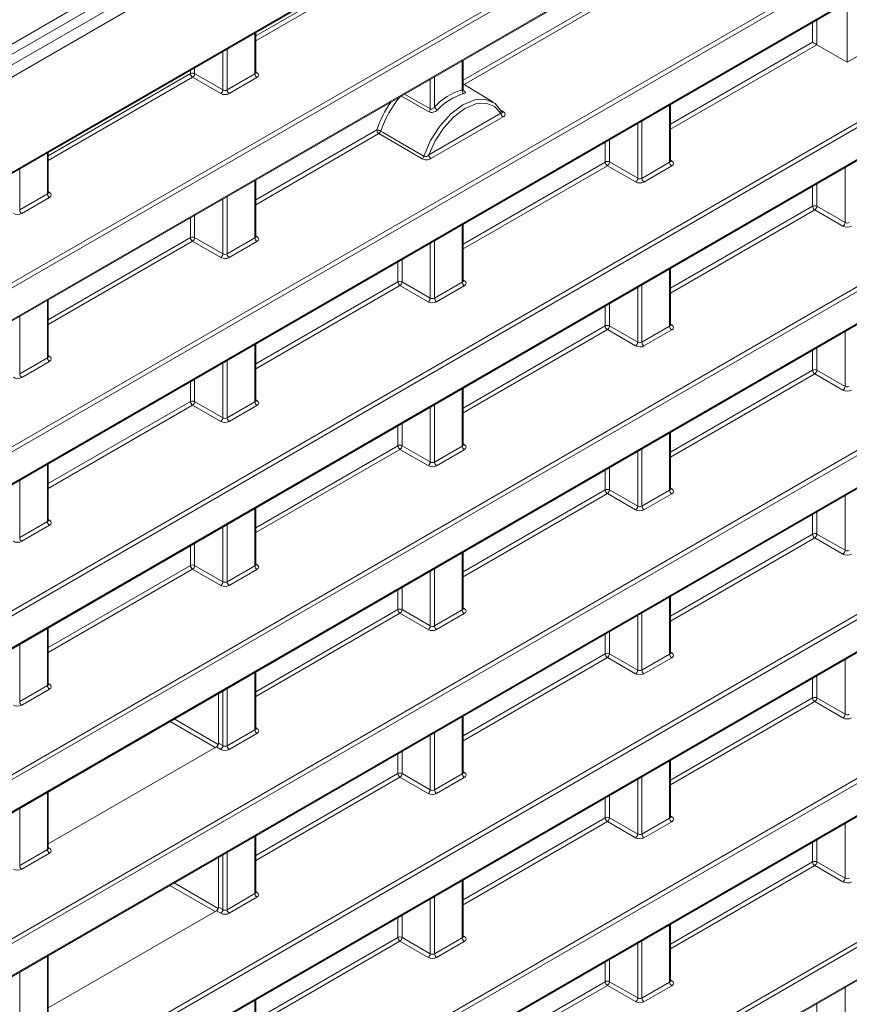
# Model space of a CAD drawing. Header units: millimetres. Extents: x 0 to 1118, y 0 to 864.
# Tile 240 of 256: x 696 to 709, y 145 to 161. Entities that reach past the tile are written whole.
import ezdxf

# ---------------------------------------------------------------- set-up
doc = ezdxf.new("R2010")
doc.units = ezdxf.units.MM

msp = doc.modelspace()

# ---------------------------------------------------------------- linework, layer by layer
at = {"color": 9, "linetype": 'Continuous', "lineweight": 0}
for p, q in [((711.768, 170.0879), (616.7152, 115.2151)), ((615.9917, 114.4503), (712.141, 169.9561)), ((712.2279, 169.804), (616.0786, 114.2981)), ((617.88, 113.7532), (710.4264, 167.1791)), ((619.0786, 112.609), (709.1584, 164.6109)), ((709.1931, 164.55), (619.1133, 112.5481)), ((643.4241, 126.0502), (709.1931, 164.0179)), ((699.621, 160.8696), (701.9836, 162.2335)), ((702.0184, 162.1726), (699.621, 160.7887)), ((709.4712, 161.9865), (627.3047, 114.5528)), ((627.3407, 114.6545), (709.4365, 162.0474)), ((614.7533, 104.6639), (713.4837, 161.6597)), ((713.5185, 161.5989), (614.788, 104.603)), ((703.0682, 160.1355), (705.4308, 161.4994)), ((627.3047, 114.0206), (709.4712, 161.4544)), ((705.4655, 161.4385), (703.0841, 160.0637)), ((614.788, 104.0708), (713.5185, 161.0667)), ((708.8779, 160.7653), (708.8779, 161.0949)), ((708.948, 161.1354), (708.948, 160.7249)), ((699.6064, 160.2381), (699.6064, 160.916)), ((706.5153, 159.4014), (708.8779, 160.7653)), ((708.948, 160.7249), (706.5153, 159.3205)), ((699.0755, 159.9732), (699.0755, 160.6095)), ((699.1456, 160.6499), (699.1456, 159.9721)), ((698.6066, 160.3388), (698.6066, 160.2438)), ((703.0535, 159.9761), (703.0535, 160.4567)), ((696.1739, 158.8796), (698.5365, 160.2435)), ((698.5712, 160.1826), (696.1739, 158.7987)), ((698.5365, 160.2435), (698.5365, 160.2983)), ((699.0401, 159.9119), (698.5712, 160.1826)), ((698.6066, 160.2438), (699.0755, 159.9732)), ((699.1456, 159.9721), (699.6064, 160.2381)), ((699.6411, 160.1773), (699.1803, 159.9112)), ((699.621, 160.2728), (699.6424, 160.2596)), ((702.5927, 160.1906), (702.5927, 159.6901)), ((702.5226, 159.6565), (702.5226, 160.1502)), ((702.0923, 159.9017), (702.5226, 159.6565)), ((703.0697, 159.9695), (703.0765, 159.9653)), ((706.5007, 158.77), (706.5007, 159.7226)), ((702.4978, 158.8925), (703.6965, 159.5845)), ((703.7312, 159.5236), (702.5325, 158.8316)), ((703.6842, 159.6438), (703.7396, 159.61)), ((705.9698, 158.505), (705.9698, 159.4161)), ((706.0399, 159.4565), (706.0399, 158.504)), ((699.621, 158.1455), (701.6342, 159.3077)), ((701.6689, 159.2468), (699.621, 158.0646)), ((702.3852, 158.8282), (701.6689, 159.2468)), ((705.4308, 158.7753), (705.4308, 159.1049)), ((705.5009, 159.1454), (705.5009, 158.7757)), ((614.7533, 101.9398), (713.4837, 158.9357)), ((713.5185, 158.8748), (614.788, 101.8789)), ((696.1593, 158.2481), (696.1593, 158.926)), ((703.0682, 157.4114), (705.4308, 158.7753)), ((705.4655, 158.7145), (703.0682, 157.3305)), ((705.9344, 158.4438), (705.4655, 158.7145)), ((705.5009, 158.7757), (705.9698, 158.505)), ((706.0399, 158.504), (706.5007, 158.77)), ((706.5354, 158.7091), (706.0746, 158.4431)), ((706.5153, 158.8046), (706.5367, 158.7914)), ((695.6984, 158.6599), (695.6984, 157.9821)), ((709.4169, 157.7709), (709.4169, 158.682)), ((699.6064, 157.5141), (699.6064, 158.4667)), ((708.948, 158.4113), (708.948, 158.0416)), ((614.788, 101.3467), (713.5185, 158.3426)), ((695.6984, 157.9821), (696.1593, 158.2481)), ((696.1739, 158.2828), (696.1952, 158.2696)), ((708.8779, 158.0413), (708.8779, 158.3709)), ((696.194, 158.1873), (695.7332, 157.9212)), ((699.0755, 157.2491), (699.0755, 158.1602)), ((699.1456, 158.2006), (699.1456, 157.248)), ((698.6066, 157.8895), (698.6066, 157.5198)), ((706.5153, 156.6774), (708.8779, 158.0413)), ((708.9127, 157.9804), (706.5153, 156.5964)), ((709.3816, 157.7097), (708.9127, 157.9804)), ((708.948, 158.0416), (709.4169, 157.7709)), ((698.5365, 157.5194), (698.5365, 157.849)), ((703.0535, 156.78), (703.0535, 157.7326)), ((696.1739, 156.1555), (698.5365, 157.5194)), ((698.5712, 157.4585), (696.1739, 156.0746)), ((699.0401, 157.1879), (698.5712, 157.4585)), ((698.6066, 157.5198), (699.0755, 157.2491)), ((699.1456, 157.248), (699.6064, 157.5141)), ((699.6411, 157.4532), (699.1803, 157.1872)), ((699.621, 157.5487), (699.6424, 157.5355)), ((702.5226, 156.515), (702.5226, 157.4261)), ((702.5927, 157.4666), (702.5927, 156.514)), ((701.9836, 156.7853), (701.9836, 157.1149)), ((702.0537, 157.1554), (702.0537, 156.7857)), ((706.5007, 156.0459), (706.5007, 156.9985)), ((699.621, 155.4215), (701.9836, 156.7853)), ((702.0537, 156.7857), (702.5226, 156.515)), ((702.5927, 156.514), (703.0535, 156.78)), ((703.0682, 156.8146), (703.0895, 156.8014)), ((702.0184, 156.7245), (699.621, 155.3405)), ((702.4873, 156.4538), (702.0184, 156.7245)), ((703.0883, 156.7191), (702.6274, 156.4531)), ((705.9698, 155.7809), (705.9698, 156.692)), ((706.0399, 156.7325), (706.0399, 155.7799)), ((696.1593, 155.5241), (696.1593, 156.4767)), ((705.5009, 156.4213), (705.5009, 156.0516)), ((705.4308, 156.0513), (705.4308, 156.3809)), ((614.7533, 99.2157), (713.4837, 156.2116)), ((713.5185, 156.1507), (614.788, 99.1548)), ((695.6984, 156.2106), (695.6984, 155.258)), ((703.0682, 154.6874), (705.4308, 156.0513)), ((705.4655, 155.9904), (703.0682, 154.6064)), ((705.9344, 155.7197), (705.4655, 155.9904)), ((705.5009, 156.0516), (705.9698, 155.7809)), ((706.0399, 155.7799), (706.5007, 156.0459)), ((706.5354, 155.985), (706.0746, 155.719)), ((706.5153, 156.0805), (706.5367, 156.0674)), ((709.4169, 155.0469), (709.4169, 155.9579)), ((614.788, 98.6227), (713.5185, 155.6186)), ((699.6064, 154.79), (699.6064, 155.7426)), ((708.8779, 155.3172), (708.8779, 155.6468)), ((708.948, 155.6872), (708.948, 155.3175)), ((695.6984, 155.258), (696.1593, 155.5241)), ((696.194, 155.4632), (695.7332, 155.1972)), ((696.1739, 155.5587), (696.1952, 155.5455)), ((699.0755, 154.525), (699.0755, 155.4361)), ((699.1456, 155.4766), (699.1456, 154.524)), ((706.5153, 153.9533), (708.8779, 155.3172)), ((708.948, 155.3175), (709.4169, 155.0469)), ((698.5365, 154.7953), (698.5365, 155.1249)), ((698.6066, 155.1654), (698.6066, 154.7957)), ((708.9127, 155.2563), (706.5153, 153.8724)), ((709.3816, 154.9856), (708.9127, 155.2563)), ((703.0535, 154.0559), (703.0535, 155.0085)), ((696.1739, 153.4315), (698.5365, 154.7953)), ((698.6066, 154.7957), (699.0755, 154.525)), ((699.1456, 154.524), (699.6064, 154.79)), ((699.621, 154.8246), (699.6424, 154.8114)), ((698.5712, 154.7345), (696.1739, 153.3505)), ((699.0401, 154.4638), (698.5712, 154.7345)), ((699.6411, 154.7291), (699.1803, 154.4631)), ((702.5226, 153.7909), (702.5226, 154.702)), ((702.5927, 154.7425), (702.5927, 153.7899)), ((701.9836, 154.0613), (701.9836, 154.3909)), ((702.0537, 154.4313), (702.0537, 154.0616)), ((706.5007, 153.3218), (706.5007, 154.2744)), ((699.621, 152.6974), (701.9836, 154.0613)), ((702.0184, 154.0004), (699.621, 152.6165)), ((702.4873, 153.7297), (702.0184, 154.0004)), ((702.0537, 154.0616), (702.5226, 153.7909)), ((702.5927, 153.7899), (703.0535, 154.0559)), ((703.0883, 153.995), (702.6274, 153.729)), ((703.0682, 154.0906), (703.0895, 154.0774)), ((705.9698, 153.0569), (705.9698, 153.9679)), ((706.0399, 154.0084), (706.0399, 153.0558)), ((696.1593, 152.8), (696.1593, 153.7526)), ((705.4308, 153.3272), (705.4308, 153.6568)), ((705.5009, 153.6973), (705.5009, 153.3275)), ((614.7533, 96.4916), (713.4837, 153.4875)), ((695.6984, 153.4866), (695.6984, 152.534)), ((713.5185, 153.4266), (614.788, 96.4308)), ((703.0682, 151.9633), (705.4308, 153.3272)), ((705.5009, 153.3275), (705.9698, 153.0569)), ((706.0399, 153.0558), (706.5007, 153.3218)), ((706.5153, 153.3565), (706.5367, 153.3433)), ((705.4655, 153.2663), (703.0682, 151.8824)), ((705.9344, 152.9956), (705.4655, 153.2663)), ((706.5354, 153.261), (706.0746, 152.9949)), ((709.4169, 152.3228), (709.4169, 153.2339)), ((699.6064, 152.0659), (699.6064, 153.0185)), ((614.788, 95.8986), (713.5185, 152.8945)), ((696.1739, 152.8346), (696.1952, 152.8215)), ((708.8779, 152.5931), (708.8779, 152.9227)), ((708.948, 152.9632), (708.948, 152.5935)), ((695.6984, 152.534), (696.1593, 152.8)), ((696.194, 152.7391), (695.7332, 152.4731)), ((699.0755, 151.8009), (699.0755, 152.712)), ((699.1456, 152.7525), (699.1456, 151.7999)), ((706.5153, 151.2292), (708.8779, 152.5931)), ((708.9127, 152.5322), (706.5153, 151.1483)), ((709.3816, 152.2616), (708.9127, 152.5322)), ((708.948, 152.5935), (709.4169, 152.3228)), ((698.5365, 152.0713), (698.5365, 152.4009)), ((698.6066, 152.4413), (698.6066, 152.0716)), ((703.0535, 151.3319), (703.0535, 152.2844)), ((696.1739, 150.7074), (698.5365, 152.0713)), ((698.5712, 152.0104), (696.1739, 150.6265)), ((699.0401, 151.7397), (698.5712, 152.0104)), ((698.6066, 152.0716), (699.0755, 151.8009)), ((699.1456, 151.7999), (699.6064, 152.0659)), ((699.6411, 152.0051), (699.1803, 151.739)), ((699.621, 152.1006), (699.6424, 152.0874)), ((702.5927, 152.0184), (702.5927, 151.0658)), ((702.5226, 151.0669), (702.5226, 151.9779)), ((701.9836, 151.3372), (701.9836, 151.6668)), ((702.0537, 151.7073), (702.0537, 151.3376)), ((706.5007, 150.5978), (706.5007, 151.5504)), ((703.0682, 151.3665), (703.0895, 151.3533)), ((699.621, 149.9733), (701.9836, 151.3372)), ((702.0184, 151.2763), (699.621, 149.8924)), ((702.4873, 151.0056), (702.0184, 151.2763)), ((702.0537, 151.3376), (702.5226, 151.0669)), ((702.5927, 151.0658), (703.0535, 151.3319)), ((703.0883, 151.271), (702.6274, 151.0049)), ((705.9698, 150.3328), (705.9698, 151.2439)), ((706.0399, 151.2843), (706.0399, 150.3317)), ((696.1593, 150.0759), (696.1593, 151.0285)), ((705.4308, 150.6031), (705.4308, 150.9327)), ((705.5009, 150.9732), (705.5009, 150.6035)), ((614.7533, 93.7676), (713.4837, 150.7634)), ((713.5185, 150.7026), (614.788, 93.7067)), ((695.6984, 150.7625), (695.6984, 149.8099)), ((703.0682, 149.2392), (705.4308, 150.6031)), ((705.4655, 150.5422), (703.0682, 149.1583)), ((705.9344, 150.2716), (705.4655, 150.5422)), ((705.5009, 150.6035), (705.9698, 150.3328)), ((706.0399, 150.3317), (706.5007, 150.5978)), ((706.5354, 150.5369), (706.0746, 150.2709)), ((706.5153, 150.6324), (706.5367, 150.6192)), ((709.4169, 149.5987), (709.4169, 150.5098)), ((699.6064, 149.3419), (699.6064, 150.2945)), ((708.8779, 149.869), (708.8779, 150.1986)), ((708.948, 150.2391), (708.948, 149.8694)), ((614.788, 93.1745), (713.5185, 150.1704)), ((695.6984, 149.8099), (696.1593, 150.0759)), ((696.1739, 150.1106), (696.1952, 150.0974)), ((696.194, 150.0151), (695.7332, 149.749)), ((699.0755, 149.0769), (699.0755, 149.988)), ((699.1456, 150.0284), (699.1456, 149.0758)), ((706.5153, 148.5052), (708.8779, 149.869)), ((708.948, 149.8694), (709.4169, 149.5987)), ((708.9127, 149.8082), (706.5153, 148.4242)), ((709.3816, 149.5375), (708.9127, 149.8082)), ((703.0535, 148.6078), (703.0535, 149.5604)), ((698.9486, 149.0466), (698.1967, 149.4807)), ((698.2674, 149.5215), (698.9994, 149.0989)), ((699.621, 149.3765), (699.6424, 149.3633)), ((699.1456, 149.0758), (699.6064, 149.3419)), ((699.6411, 149.281), (699.1803, 149.0149)), ((702.5226, 148.3428), (702.5226, 149.2539)), ((702.5927, 149.2943), (702.5927, 148.3417)), ((699.0401, 149.0156), (698.9675, 149.0575)), ((699.0029, 149.1188), (699.0755, 149.0769)), ((701.9836, 148.6131), (701.9836, 148.9427)), ((702.0537, 148.9832), (702.0537, 148.6135)), ((706.5007, 147.8737), (706.5007, 148.8263)), ((699.621, 147.2492), (701.9836, 148.6131)), ((702.0537, 148.6135), (702.5226, 148.3428)), ((702.5927, 148.3417), (703.0535, 148.6078)), ((703.0682, 148.6424), (703.0895, 148.6292)), ((706.0399, 148.5603), (706.0399, 147.6077)), ((702.0184, 148.5523), (699.621, 147.1683)), ((702.4873, 148.2816), (702.0184, 148.5523)), ((703.0883, 148.5469), (702.6274, 148.2809)), ((705.9698, 147.6087), (705.9698, 148.5198)), ((696.1593, 147.3519), (696.1593, 148.3045)), ((705.5009, 148.2491), (705.5009, 147.8794)), ((705.4308, 147.8791), (705.4308, 148.2087)), ((614.7533, 91.0435), (713.4837, 148.0394)), ((713.5185, 147.9785), (614.788, 90.9826)), ((695.6984, 148.0384), (695.6984, 147.0858)), ((706.5153, 147.9083), (706.5367, 147.8952)), ((703.0682, 146.5152), (705.4308, 147.8791)), ((705.4655, 147.8182), (703.0682, 146.4342)), ((705.9344, 147.5475), (705.4655, 147.8182)), ((705.5009, 147.8794), (705.9698, 147.6087)), ((706.0399, 147.6077), (706.5007, 147.8737)), ((706.5354, 147.8128), (706.0746, 147.5468)), ((709.4169, 146.8746), (709.4169, 147.7857)), ((614.788, 90.4505), (713.5185, 147.4463)), ((699.6064, 146.6178), (699.6064, 147.5704)), ((708.8779, 147.145), (708.8779, 147.4746)), ((708.948, 147.515), (708.948, 147.1453)), ((695.6984, 147.0858), (696.1593, 147.3519)), ((696.194, 147.291), (695.7332, 147.025)), ((696.1739, 147.3865), (696.1952, 147.3733)), ((699.0755, 146.3528), (699.0755, 147.2639)), ((699.1456, 147.3043), (699.1456, 146.3517)), ((706.5153, 145.7811), (708.8779, 147.145)), ((708.948, 147.1453), (709.4169, 146.8746)), ((708.9127, 147.0841), (706.5153, 145.7002)), ((709.3816, 146.8134), (708.9127, 147.0841)), ((698.2664, 146.7968), (698.999, 146.3739)), ((703.0535, 145.8837), (703.0535, 146.8363)), ((698.9476, 146.322), (698.1957, 146.756)), ((699.1456, 146.3517), (699.6064, 146.6178)), ((699.621, 146.6524), (699.6424, 146.6392)), ((699.6411, 146.5569), (699.1803, 146.2909)), ((702.5226, 145.6187), (702.5226, 146.5298)), ((702.5927, 146.5703), (702.5927, 145.6177)), ((699.0401, 146.2916), (698.9675, 146.3335)), ((699.0029, 146.3947), (699.0755, 146.3528)), ((701.9836, 145.8891), (701.9836, 146.2187)), ((702.0537, 146.2591), (702.0537, 145.8894)), ((706.5007, 145.1496), (706.5007, 146.1022)), ((699.621, 144.5252), (701.9836, 145.8891)), ((702.0184, 145.8282), (699.621, 144.4442)), ((702.4873, 145.5575), (702.0184, 145.8282)), ((702.0537, 145.8894), (702.5226, 145.6187)), ((702.5927, 145.6177), (703.0535, 145.8837)), ((703.0883, 145.8228), (702.6274, 145.5568)), ((703.0682, 145.9183), (703.0895, 145.9052)), ((705.9698, 144.8846), (705.9698, 145.7957)), ((706.0399, 145.8362), (706.0399, 144.8836)), ((696.1593, 144.6278), (696.1593, 145.5804)), ((705.4308, 145.155), (705.4308, 145.4846)), ((705.5009, 145.525), (705.5009, 145.1553)), ((695.6984, 145.3143), (695.6984, 144.3618)), ((703.0682, 143.7911), (705.4308, 145.155)), ((705.5009, 145.1553), (705.9698, 144.8846)), ((706.0399, 144.8836), (706.5007, 145.1496)), ((706.5153, 145.1843), (706.5367, 145.1711)), ((705.4655, 145.0941), (703.0682, 143.7102)), ((705.9344, 144.8234), (705.4655, 145.0941)), ((706.5354, 145.0888), (706.0746, 144.8227)), ((709.4169, 144.1506), (709.4169, 145.0617)), ((699.6064, 143.8937), (699.6064, 144.8463)), ((708.948, 144.791), (708.948, 144.4213))]:
    msp.add_line(p, q, dxfattribs=at)
at = {"color": 7, "linetype": 'Continuous', "lineweight": 15}
for p, q in [((616.6116, 114.9861), (711.6645, 169.859)), ((617.8697, 113.7304), (710.416, 167.1562)), ((643.4638, 126.0562), (709.1828, 163.995)), ((627.3444, 114.0266), (709.4609, 161.4315)), ((709.4523, 160.4338), (709.4523, 161.4265)), ((614.7776, 104.0479), (713.5081, 161.0438)), ((699.621, 160.259), (699.621, 160.9244)), ((709.4523, 160.4338), (708.948, 160.7249)), ((709.4523, 160.4338), (709.9826, 160.7399)), ((703.0682, 159.9785), (703.0682, 160.4651)), ((703.5689, 159.7698), (703.0682, 160.0734)), ((706.5153, 158.7908), (706.5153, 159.731)), ((703.7182, 159.6048), (703.7179, 159.6055)), ((696.1739, 158.269), (696.1739, 158.9344)), ((699.621, 157.5349), (699.621, 158.4751)), ((614.7776, 101.3238), (713.5081, 158.3197)), ((703.0682, 156.8008), (703.0682, 157.741)), ((706.5153, 156.0667), (706.5153, 157.007)), ((696.1739, 155.5449), (696.1739, 156.4851)), ((614.7776, 98.5998), (713.5081, 155.5957)), ((699.621, 154.8108), (699.621, 155.751)), ((703.0682, 154.0768), (703.0682, 155.017)), ((706.5153, 153.3427), (706.5153, 154.2829)), ((696.1739, 152.8208), (696.1739, 153.7611)), ((699.621, 152.0868), (699.621, 153.027)), ((614.7776, 95.8757), (713.5081, 152.8716)), ((703.0682, 151.3527), (703.0682, 152.2929)), ((706.5153, 150.6186), (706.5153, 151.5588)), ((696.1739, 150.0968), (696.1739, 151.037)), ((699.621, 149.3627), (699.621, 150.3029)), ((614.7776, 93.1516), (713.5081, 150.1475)), ((699.0029, 149.9461), (699.0029, 149.1188)), ((703.0682, 148.6286), (703.0682, 149.5688)), ((696.1739, 147.4448), (698.9675, 149.0575)), ((706.5153, 147.8945), (706.5153, 148.8348)), ((696.1739, 147.3727), (696.1739, 148.3129)), ((699.621, 146.6386), (699.621, 147.5788)), ((614.7776, 90.4276), (713.5081, 147.4234)), ((699.0029, 147.222), (699.0029, 146.3947)), ((703.0682, 145.9045), (703.0682, 146.8448)), ((696.1739, 144.7207), (698.9675, 146.3335)), ((706.5153, 145.1705), (706.5153, 146.1107)), ((696.1739, 144.6486), (696.1739, 145.5888)), ((699.621, 143.9145), (699.621, 144.8548))]:
    msp.add_line(p, q, dxfattribs=at)
at = {"color": 9, "linetype": 'Continuous', "lineweight": 0, "flags": 128}
for points in [[(702.5028, 159.6084), (702.4309, 159.6494), (702.1433, 159.8135), (702.0408, 159.872)], [(703.6965, 159.5845), (703.5912, 159.6985), (703.4487, 159.7514), (703.2798, 159.7393), (703.0971, 159.6631), (702.9145, 159.5284), (702.7456, 159.3455), (702.6031, 159.1281), (702.4978, 158.8925)], [(701.701, 159.2889), (701.7374, 159.2677), (702.0234, 159.1008), (702.4174, 158.8708)]]:
    msp.add_lwpolyline(points, dxfattribs=at)
at = {"color": 7, "linetype": 'Continuous', "lineweight": 15, "flags": 128}
msp.add_lwpolyline([(702.4174, 158.8708), (702.5261, 159.1304), (702.6786, 159.3717), (702.8623, 159.5751), (703.0624, 159.7239), (703.2625, 159.8061), (703.4462, 159.8149), (703.5987, 159.7496), (703.7073, 159.6155)], dxfattribs=at)
at = {"color": 9, "linetype": 'Continuous', "lineweight": 0}
for centre, radius, start, end in [((698.5719, 160.175), 0.077, 63.23378, 117.34352), ((698.6134, 160.2471), 0.077, 182.65231, 236.77029), ((698.5274, 160.2487), 0.0793, 303.52223, 356.47777), ((699.6834, 160.2417), 0.077, 182.65231, 236.77029), ((699.627, 160.2828), 0.0278, 257.89725, 303.52688), ((698.9963, 159.978), 0.0793, 303.52223, 356.47777), ((699.2225, 159.9757), 0.077, 182.65231, 236.77029), ((703.1153, 159.9626), 0.0632, 167.70991, 234.54591), ((702.7019, 159.7428), 0.1212, 205.73786, 239.08714), ((702.4431, 159.6611), 0.0796, 318.49838, 356.6872), ((703.7734, 159.5881), 0.077, 182.65231, 236.77029), ((703.7241, 159.6333), 0.0279, 259.12347, 303.6538), ((701.7112, 159.3113), 0.077, 182.65231, 236.77029), ((701.6293, 159.1618), 0.146, 60.58117, 88.06738), ((701.6251, 159.3135), 0.0798, 303.35274, 342.10715), ((702.3413, 158.8949), 0.0799, 303.37483, 342.44639), ((702.5747, 158.8961), 0.077, 182.65231, 236.77029), ((705.4662, 158.7069), 0.077, 63.23378, 117.34352), ((705.5077, 158.7789), 0.077, 182.65231, 236.77029), ((705.4217, 158.7806), 0.0793, 303.52223, 356.47777), ((706.5776, 158.7736), 0.077, 182.65231, 236.77029), ((706.5213, 158.8146), 0.0278, 257.89725, 303.52688), ((705.8906, 158.5099), 0.0793, 303.52223, 356.47777), ((706.1168, 158.5075), 0.077, 182.65231, 236.77029), ((696.2362, 158.2517), 0.077, 182.65231, 236.77029), ((696.1799, 158.2928), 0.0278, 257.89725, 303.52688), ((708.9133, 157.9728), 0.077, 63.23378, 117.34352), ((695.7754, 157.9857), 0.077, 182.65231, 236.77029), ((708.9549, 158.0448), 0.077, 182.65231, 236.77029), ((708.8689, 158.0465), 0.0793, 303.52223, 356.47777), ((709.3378, 157.7758), 0.0793, 303.52223, 356.47777), ((698.5719, 157.451), 0.077, 63.23378, 117.34352), ((698.6134, 157.523), 0.077, 182.65231, 236.77029), ((698.5274, 157.5246), 0.0793, 303.52223, 356.47777), ((699.6834, 157.5176), 0.077, 182.65231, 236.77029), ((699.627, 157.5587), 0.0278, 257.89725, 303.52688), ((698.9963, 157.254), 0.0793, 303.52223, 356.47777), ((699.2225, 157.2516), 0.077, 182.65231, 236.77029), ((702.019, 156.7169), 0.077, 63.23378, 117.34352), ((702.0606, 156.7889), 0.077, 182.65231, 236.77029), ((701.9746, 156.7906), 0.0793, 303.52223, 356.47777), ((703.1305, 156.7836), 0.077, 182.65231, 236.77029), ((703.0742, 156.8246), 0.0278, 257.89725, 303.52688), ((702.4435, 156.5199), 0.0793, 303.52223, 356.47777), ((702.6697, 156.5175), 0.077, 182.65231, 236.77029), ((705.4662, 155.9828), 0.077, 63.23378, 117.34352), ((705.5077, 156.0548), 0.077, 182.65231, 236.77029), ((705.4217, 156.0565), 0.0793, 303.52223, 356.47777), ((706.5776, 156.0495), 0.077, 182.65231, 236.77029), ((706.5213, 156.0905), 0.0278, 257.89725, 303.52688), ((705.8906, 155.7858), 0.0793, 303.52223, 356.47777), ((706.1168, 155.7834), 0.077, 182.65231, 236.77029), ((696.2362, 155.5276), 0.077, 182.65231, 236.77029), ((696.1799, 155.5687), 0.0278, 257.89725, 303.52688), ((708.9133, 155.2488), 0.077, 63.23378, 117.34352), ((708.9549, 155.3208), 0.077, 182.65231, 236.77029), ((708.8689, 155.3224), 0.0793, 303.52223, 356.47777), ((695.7754, 155.2616), 0.077, 182.65231, 236.77029), ((709.3378, 155.0517), 0.0793, 303.52223, 356.47777), ((698.5719, 154.7269), 0.077, 63.23378, 117.34352), ((698.6134, 154.7989), 0.077, 182.65231, 236.77029), ((698.5274, 154.8006), 0.0793, 303.52223, 356.47777), ((699.6834, 154.7936), 0.077, 182.65231, 236.77029), ((699.627, 154.8346), 0.0278, 257.89725, 303.52688), ((698.9963, 154.5299), 0.0793, 303.52223, 356.47777), ((699.2225, 154.5275), 0.077, 182.65231, 236.77029), ((702.019, 153.9928), 0.077, 63.23378, 117.34352), ((702.0606, 154.0648), 0.077, 182.65231, 236.77029), ((701.9746, 154.0665), 0.0793, 303.52223, 356.47777), ((703.1305, 154.0595), 0.077, 182.65231, 236.77029), ((703.0742, 154.1005), 0.0278, 257.89725, 303.52688), ((702.4435, 153.7958), 0.0793, 303.52223, 356.47777), ((702.6697, 153.7935), 0.077, 182.65231, 236.77029), ((705.4662, 153.2588), 0.077, 63.23378, 117.34352), ((705.5077, 153.3308), 0.077, 182.65231, 236.77029), ((705.4217, 153.3324), 0.0793, 303.52223, 356.47777), ((706.5776, 153.3254), 0.077, 182.65231, 236.77029), ((706.5213, 153.3665), 0.0278, 257.89725, 303.52688), ((705.8906, 153.0617), 0.0793, 303.52223, 356.47777), ((706.1168, 153.0594), 0.077, 182.65231, 236.77029), ((696.1799, 152.8446), 0.0278, 257.89725, 303.52688), ((696.2362, 152.8036), 0.077, 182.65231, 236.77029), ((695.7754, 152.5375), 0.077, 182.65231, 236.77029), ((708.9133, 152.5247), 0.077, 63.23378, 117.34352), ((708.9549, 152.5967), 0.077, 182.65231, 236.77029), ((708.8689, 152.5983), 0.0793, 303.52223, 356.47777), ((709.3378, 152.3277), 0.0793, 303.52223, 356.47777), ((698.5719, 152.0028), 0.077, 63.23378, 117.34352), ((698.6134, 152.0748), 0.077, 182.65231, 236.77029), ((698.5274, 152.0765), 0.0793, 303.52223, 356.47777), ((699.6834, 152.0695), 0.077, 182.65231, 236.77029), ((699.627, 152.1106), 0.0278, 257.89725, 303.52688), ((698.9963, 151.8058), 0.0793, 303.52223, 356.47777), ((699.2225, 151.8035), 0.077, 182.65231, 236.77029), ((702.019, 151.2688), 0.077, 63.23378, 117.34352), ((703.0742, 151.3765), 0.0278, 257.89725, 303.52688), ((702.0606, 151.3408), 0.077, 182.65231, 236.77029), ((701.9746, 151.3424), 0.0793, 303.52223, 356.47777), ((703.1305, 151.3354), 0.077, 182.65231, 236.77029), ((702.4435, 151.0717), 0.0793, 303.52223, 356.47777), ((702.6697, 151.0694), 0.077, 182.65231, 236.77029), ((705.4662, 150.5347), 0.077, 63.23378, 117.34352), ((705.5077, 150.6067), 0.077, 182.65231, 236.77029), ((705.4217, 150.6083), 0.0793, 303.52223, 356.47777), ((706.5776, 150.6013), 0.077, 182.65231, 236.77029), ((706.5213, 150.6424), 0.0278, 257.89725, 303.52688), ((705.8906, 150.3377), 0.0793, 303.52223, 356.47777), ((706.1168, 150.3353), 0.077, 182.65231, 236.77029), ((696.2362, 150.0795), 0.077, 182.65231, 236.77029), ((696.1799, 150.1206), 0.0278, 257.89725, 303.52688), ((708.9133, 149.8006), 0.077, 63.23378, 117.34352), ((708.9549, 149.8726), 0.077, 182.65231, 236.77029), ((708.8689, 149.8743), 0.0793, 303.52223, 356.47777), ((695.7754, 149.8135), 0.077, 182.65231, 236.77029), ((709.3378, 149.6036), 0.0793, 303.52223, 356.47777), ((699.6834, 149.3454), 0.077, 182.65231, 236.77029), ((699.627, 149.3865), 0.0278, 257.89725, 303.52688), ((698.9963, 149.0817), 0.0793, 303.52223, 356.47777), ((699.2225, 149.0794), 0.077, 182.65231, 236.77029), ((702.019, 148.5447), 0.077, 63.23378, 117.34352), ((702.0606, 148.6167), 0.077, 182.65231, 236.77029), ((701.9746, 148.6184), 0.0793, 303.52223, 356.47777), ((703.1305, 148.6113), 0.077, 182.65231, 236.77029), ((703.0742, 148.6524), 0.0278, 257.89725, 303.52688), ((702.4435, 148.3477), 0.0793, 303.52223, 356.47777), ((702.6697, 148.3453), 0.077, 182.65231, 236.77029), ((705.4662, 147.8106), 0.077, 63.23378, 117.34352), ((705.5077, 147.8826), 0.077, 182.65231, 236.77029), ((705.4217, 147.8843), 0.0793, 303.52223, 356.47777), ((706.5776, 147.8773), 0.077, 182.65231, 236.77029), ((706.5213, 147.9183), 0.0278, 257.89725, 303.52688), ((705.8906, 147.6136), 0.0793, 303.52223, 356.47777), ((706.1168, 147.6112), 0.077, 182.65231, 236.77029), ((696.2362, 147.3554), 0.077, 182.65231, 236.77029), ((696.1799, 147.3965), 0.0278, 257.89725, 303.52688), ((695.7754, 147.0894), 0.077, 182.65231, 236.77029), ((708.9133, 147.0765), 0.077, 63.23378, 117.34352), ((708.9549, 147.1485), 0.077, 182.65231, 236.77029), ((708.8689, 147.1502), 0.0793, 303.52223, 356.47777), ((709.3378, 146.8795), 0.0793, 303.52223, 356.47777), ((699.6834, 146.6214), 0.077, 182.65231, 236.77029), ((699.627, 146.6624), 0.0278, 257.89725, 303.52688), ((698.9963, 146.3577), 0.0793, 303.52223, 356.47777), ((699.2225, 146.3553), 0.077, 182.65231, 236.77029), ((702.019, 145.8206), 0.077, 63.23378, 117.34352), ((702.0606, 145.8926), 0.077, 182.65231, 236.77029), ((701.9746, 145.8943), 0.0793, 303.52223, 356.47777), ((703.1305, 145.8873), 0.077, 182.65231, 236.77029), ((703.0742, 145.9283), 0.0278, 257.89725, 303.52688), ((702.4435, 145.6236), 0.0793, 303.52223, 356.47777), ((702.6697, 145.6212), 0.077, 182.65231, 236.77029), ((705.4662, 145.0865), 0.077, 63.23378, 117.34352), ((705.5077, 145.1585), 0.077, 182.65231, 236.77029), ((705.4217, 145.1602), 0.0793, 303.52223, 356.47777), ((706.5776, 145.1532), 0.077, 182.65231, 236.77029), ((706.5213, 145.1943), 0.0278, 257.89725, 303.52688), ((705.8906, 144.8895), 0.0793, 303.52223, 356.47777), ((706.1168, 144.8872), 0.077, 182.65231, 236.77029)]:
    msp.add_arc(centre, radius, start, end, dxfattribs=at)
at = {"color": 7, "linetype": 'Continuous', "lineweight": 15}
for centre, radius, start, end in [((703.34, 158.7468), 1.7263, 139.82145, 161.69715), ((703.3509, 158.9825), 1.0372, 106.66183, 136.97459), ((703.3619, 158.9646), 0.988, 106.66183, 136.97459), ((703.35, 158.7407), 1.8071, 145.25171, 161.71245)]:
    msp.add_arc(centre, radius, start, end, dxfattribs=at)
for centre, major_axis, ratio, start_param, end_param in [((708.9133, 160.7449), (0.05, -0.0289), 0.0000704, 3.9270315, 5.4803745), ((698.9675, 149.0984), (0.025, 0.0433), 0.5775574, 3.9270618, 5.4975535), ((698.9675, 146.3743), (0.025, 0.0433), 0.5775574, 3.9270618, 5.4975535)]:
    msp.add_ellipse(centre, major_axis=major_axis, ratio=ratio, start_param=start_param, end_param=end_param, dxfattribs=at)
at = {"color": 9, "linetype": 'Continuous', "lineweight": 0}
for centre, major_axis, ratio, start_param, end_param in [((699.571, 160.26), (0.05, -0.0016), 0.5970671, 5.5164932, 6.3018914), ((699.5704, 160.2195), (0.1, -0.0015), 0.5872749, 5.5068223, 7.0601653), ((699.1096, 159.9535), (0.1, -0.0015), 0.5872749, 3.9534793, 5.5068223), ((699.1102, 159.9939), (0.05, -0.0016), 0.5970671, 3.9631502, 5.5164932), ((706.4653, 158.7918), (0.05, -0.0016), 0.5970671, 5.5164932, 6.3018914), ((706.4647, 158.7514), (0.1, -0.0015), 0.5872749, 5.5068223, 7.0601653), ((706.0039, 158.4853), (0.1, -0.0015), 0.5872749, 3.9534793, 5.5068223), ((706.0045, 158.5258), (0.05, -0.0016), 0.5970671, 3.9631502, 5.5164932), ((696.1239, 158.27), (0.05, -0.0016), 0.5970671, 5.5164932, 6.3018914), ((696.1233, 158.2295), (0.1, -0.0015), 0.5872749, 5.5068223, 7.0601653), ((695.6624, 157.9635), (0.1, -0.0015), 0.5872749, 3.9534793, 5.5068223), ((709.4516, 157.7917), (0.05, -0.0016), 0.5970671, 3.9631502, 5.5164932), ((709.451, 157.7512), (0.1, -0.0015), 0.5872749, 3.9534793, 5.5068223), ((699.571, 157.5359), (0.05, -0.0016), 0.5970671, 5.5164932, 6.3018914), ((699.5704, 157.4954), (0.1, -0.0015), 0.5872749, 5.5068223, 7.0601653), ((699.1102, 157.2699), (0.05, -0.0016), 0.5970671, 3.9631502, 5.5164932), ((699.1096, 157.2294), (0.1, -0.0015), 0.5872749, 3.9534793, 5.5068223), ((703.0182, 156.8018), (0.05, -0.0016), 0.5970671, 5.5164932, 6.3018914), ((703.0176, 156.7614), (0.1, -0.0015), 0.5872749, 5.5068223, 7.0601653), ((702.5567, 156.4953), (0.1, -0.0015), 0.5872749, 3.9534793, 5.5068223), ((702.5574, 156.5358), (0.05, -0.0016), 0.5970671, 3.9631502, 5.5164932), ((706.4653, 156.0678), (0.05, -0.0016), 0.5970671, 5.5164932, 6.3018914), ((706.4647, 156.0273), (0.1, -0.0015), 0.5872749, 5.5068223, 7.0601653), ((706.0045, 155.8017), (0.05, -0.0016), 0.5970671, 3.9631502, 5.5164932), ((706.0039, 155.7613), (0.1, -0.0015), 0.5872749, 3.9534793, 5.5068223), ((696.1239, 155.5459), (0.05, -0.0016), 0.5970671, 5.5164932, 6.3018914), ((696.1233, 155.5054), (0.1, -0.0015), 0.5872749, 5.5068223, 7.0601653), ((695.6624, 155.2394), (0.1, -0.0015), 0.5872749, 3.9534793, 5.5068223), ((709.451, 155.0272), (0.1, -0.0015), 0.5872749, 3.9534793, 5.5068223), ((709.4516, 155.0676), (0.05, -0.0016), 0.5970671, 3.9631502, 5.5164932), ((699.571, 154.8118), (0.05, -0.0016), 0.5970671, 5.5164932, 6.3018914), ((699.5704, 154.7714), (0.1, -0.0015), 0.5872749, 5.5068223, 7.0601653), ((699.1096, 154.5053), (0.1, -0.0015), 0.5872749, 3.9534793, 5.5068223), ((699.1102, 154.5458), (0.05, -0.0016), 0.5970671, 3.9631502, 5.5164932), ((703.0182, 154.0778), (0.05, -0.0016), 0.5970671, 5.5164932, 6.3018914), ((703.0176, 154.0373), (0.1, -0.0015), 0.5872749, 5.5068223, 7.0601653), ((702.5567, 153.7713), (0.1, -0.0015), 0.5872749, 3.9534793, 5.5068223), ((702.5574, 153.8117), (0.05, -0.0016), 0.5970671, 3.9631502, 5.5164932), ((706.4653, 153.3437), (0.05, -0.0016), 0.5970671, 5.5164932, 6.3018914), ((706.4647, 153.3032), (0.1, -0.0015), 0.5872749, 5.5068223, 7.0601653), ((706.0039, 153.0372), (0.1, -0.0015), 0.5872749, 3.9534793, 5.5068223), ((706.0045, 153.0776), (0.05, -0.0016), 0.5970671, 3.9631502, 5.5164932), ((696.1239, 152.8218), (0.05, -0.0016), 0.5970671, 5.5164932, 6.3018914), ((696.1233, 152.7814), (0.1, -0.0015), 0.5872749, 5.5068223, 7.0601653), ((695.6624, 152.5153), (0.1, -0.0015), 0.5872749, 3.9534793, 5.5068223), ((709.4516, 152.3436), (0.05, -0.0016), 0.5970671, 3.9631502, 5.5164932), ((709.451, 152.3031), (0.1, -0.0015), 0.5872749, 3.9534793, 5.5068223), ((699.571, 152.0878), (0.05, -0.0016), 0.5970671, 5.5164932, 6.3018914), ((699.5704, 152.0473), (0.1, -0.0015), 0.5872749, 5.5068223, 7.0601653), ((699.1096, 151.7813), (0.1, -0.0015), 0.5872749, 3.9534793, 5.5068223), ((699.1102, 151.8217), (0.05, -0.0016), 0.5970671, 3.9631502, 5.5164932), ((703.0182, 151.3537), (0.05, -0.0016), 0.5970671, 5.5164932, 6.3018914), ((703.0176, 151.3132), (0.1, -0.0015), 0.5872749, 5.5068223, 7.0601653), ((702.5574, 151.0877), (0.05, -0.0016), 0.5970671, 3.9631502, 5.5164932), ((702.5567, 151.0472), (0.1, -0.0015), 0.5872749, 3.9534793, 5.5068223), ((706.4653, 150.6196), (0.05, -0.0016), 0.5970671, 5.5164932, 6.3018914), ((706.4647, 150.5791), (0.1, -0.0015), 0.5872749, 5.5068223, 7.0601653), ((706.0039, 150.3131), (0.1, -0.0015), 0.5872749, 3.9534793, 5.5068223), ((706.0045, 150.3536), (0.05, -0.0016), 0.5970671, 3.9631502, 5.5164932), ((696.1239, 150.0978), (0.05, -0.0016), 0.5970671, 5.5164932, 6.3018914), ((696.1233, 150.0573), (0.1, -0.0015), 0.5872749, 5.5068223, 7.0601653), ((695.6624, 149.7913), (0.1, -0.0015), 0.5872749, 3.9534793, 5.5068223), ((709.4516, 149.6195), (0.05, -0.0016), 0.5970671, 3.9631502, 5.5164932), ((709.451, 149.579), (0.1, -0.0015), 0.5872749, 3.9534793, 5.5068223), ((699.571, 149.3637), (0.05, -0.0016), 0.5970671, 5.5164932, 6.3018914), ((699.5704, 149.3232), (0.1, -0.0015), 0.5872749, 5.5068223, 7.0601653), ((699.1102, 149.0977), (0.05, -0.0016), 0.5970671, 3.9631502, 5.5164932), ((699.1096, 149.0572), (0.1, -0.0015), 0.5872749, 3.9534793, 5.5068223), ((703.0182, 148.6296), (0.05, -0.0016), 0.5970671, 5.5164932, 6.3018914), ((703.0176, 148.5892), (0.1, -0.0015), 0.5872749, 5.5068223, 7.0601653), ((702.5567, 148.3231), (0.1, -0.0015), 0.5872749, 3.9534793, 5.5068223), ((702.5574, 148.3636), (0.05, -0.0016), 0.5970671, 3.9631502, 5.5164932), ((706.4653, 147.8955), (0.05, -0.0016), 0.5970671, 5.5164932, 6.3018914), ((706.4647, 147.8551), (0.1, -0.0015), 0.5872749, 5.5068223, 7.0601653), ((706.0045, 147.6295), (0.05, -0.0016), 0.5970671, 3.9631502, 5.5164932), ((706.0039, 147.589), (0.1, -0.0015), 0.5872749, 3.9534793, 5.5068223), ((696.1239, 147.3737), (0.05, -0.0016), 0.5970671, 5.5164932, 6.3018914), ((696.1233, 147.3332), (0.1, -0.0015), 0.5872749, 5.5068223, 7.0601653), ((695.6624, 147.0672), (0.1, -0.0015), 0.5872749, 3.9534793, 5.5068223), ((709.451, 146.855), (0.1, -0.0015), 0.5872749, 3.9534793, 5.5068223), ((709.4516, 146.8954), (0.05, -0.0016), 0.5970671, 3.9631502, 5.5164932), ((699.571, 146.6396), (0.05, -0.0016), 0.5970671, 5.5164932, 6.3018914), ((699.5704, 146.5992), (0.1, -0.0015), 0.5872749, 5.5068223, 7.0601653), ((699.1096, 146.3331), (0.1, -0.0015), 0.5872749, 3.9534793, 5.5068223), ((699.1102, 146.3736), (0.05, -0.0016), 0.5970671, 3.9631502, 5.5164932), ((703.0182, 145.9055), (0.05, -0.0016), 0.5970671, 5.5164932, 6.3018914), ((703.0176, 145.8651), (0.1, -0.0015), 0.5872749, 5.5068223, 7.0601653), ((702.5574, 145.6395), (0.05, -0.0016), 0.5970671, 3.9631502, 5.5164932), ((702.5567, 145.599), (0.1, -0.0015), 0.5872749, 3.9534793, 5.5068223), ((706.4653, 145.1715), (0.05, -0.0016), 0.5970671, 5.5164932, 6.3018914), ((706.4647, 145.131), (0.1, -0.0015), 0.5872749, 5.5068223, 7.0601653), ((706.0039, 144.865), (0.1, -0.0015), 0.5872749, 3.9534793, 5.5068223), ((706.0045, 144.9054), (0.05, -0.0016), 0.5970671, 3.9631502, 5.5164932)]:
    msp.add_ellipse(centre, major_axis=major_axis, ratio=ratio, start_param=start_param, end_param=end_param, dxfattribs=at)
at = {"color": 7, "linetype": 'Continuous', "lineweight": 15}
for points, knots in [([(699.622, 160.2534), (699.6221, 160.2533), (699.6226, 160.2527), (699.6207, 160.2573), (699.6211, 160.2588), (699.6211, 160.2589)], [0, 0, 0, 0, 0.2511576, 0.9710684, 1, 1, 1, 1]), ([(703.0732, 159.9611), (703.0732, 159.961), (703.0738, 159.9605), (703.0713, 159.9635), (703.068, 159.9709), (703.0687, 159.9767), (703.069, 159.9784)], [0, 0, 0, 0, 0.0383642, 0.397304, 0.82033, 1, 1, 1, 1]), ([(703.7173, 159.6053), (703.717, 159.6063), (703.7166, 159.6076), (703.7136, 159.6111), (703.7102, 159.6134), (703.7073, 159.6155)], [0, 0, 0, 0, 0.30176127, 0.39358728, 1, 1, 1, 1]), ([(706.5163, 158.7853), (706.5164, 158.7851), (706.5168, 158.7846), (706.515, 158.7891), (706.5154, 158.7907), (706.5154, 158.7907)], [0, 0, 0, 0, 0.2514471, 0.9721876, 1, 1, 1, 1]), ([(696.1749, 158.2635), (696.175, 158.2633), (696.1754, 158.2627), (696.1735, 158.2673), (696.1739, 158.2688), (696.1739, 158.2689)], [0, 0, 0, 0, 0.2511576, 0.9710684, 1, 1, 1, 1]), ([(699.622, 157.5294), (699.6221, 157.5292), (699.6226, 157.5287), (699.6207, 157.5332), (699.6211, 157.5347), (699.6211, 157.5348)], [0, 0, 0, 0, 0.2511576, 0.9710684, 1, 1, 1, 1]), ([(703.0692, 156.7953), (703.0693, 156.7952), (703.0697, 156.7946), (703.0678, 156.7991), (703.0682, 156.8007), (703.0682, 156.8007)], [0, 0, 0, 0, 0.2514471, 0.9721876, 1, 1, 1, 1]), ([(706.5163, 156.0612), (706.5164, 156.0611), (706.5168, 156.0605), (706.515, 156.065), (706.5154, 156.0666), (706.5154, 156.0666)], [0, 0, 0, 0, 0.2511576, 0.9710684, 1, 1, 1, 1]), ([(696.1749, 155.5394), (696.175, 155.5392), (696.1754, 155.5387), (696.1735, 155.5432), (696.1739, 155.5447), (696.1739, 155.5448)], [0, 0, 0, 0, 0.2511576, 0.9710684, 1, 1, 1, 1]), ([(699.622, 154.8053), (699.6221, 154.8052), (699.6226, 154.8046), (699.6207, 154.8091), (699.6211, 154.8107), (699.6211, 154.8107)], [0, 0, 0, 0, 0.2514471, 0.9721876, 1, 1, 1, 1]), ([(703.0692, 154.0712), (703.0693, 154.0711), (703.0697, 154.0705), (703.0678, 154.075), (703.0682, 154.0766), (703.0682, 154.0767)], [0, 0, 0, 0, 0.2511576, 0.9710684, 1, 1, 1, 1]), ([(706.5163, 153.3372), (706.5164, 153.337), (706.5168, 153.3364), (706.515, 153.341), (706.5154, 153.3425), (706.5154, 153.3426)], [0, 0, 0, 0, 0.2511576, 0.9710684, 1, 1, 1, 1]), ([(696.1749, 152.8153), (696.175, 152.8152), (696.1754, 152.8146), (696.1735, 152.8191), (696.1739, 152.8207), (696.1739, 152.8207)], [0, 0, 0, 0, 0.2514471, 0.9721876, 1, 1, 1, 1]), ([(699.622, 152.0812), (699.6221, 152.0811), (699.6226, 152.0805), (699.6207, 152.0851), (699.6211, 152.0866), (699.6211, 152.0867)], [0, 0, 0, 0, 0.2511576, 0.9710684, 1, 1, 1, 1]), ([(703.0692, 151.3472), (703.0693, 151.347), (703.0697, 151.3464), (703.0678, 151.351), (703.0682, 151.3525), (703.0682, 151.3526)], [0, 0, 0, 0, 0.2511576, 0.9710684, 1, 1, 1, 1]), ([(706.5163, 150.6131), (706.5164, 150.6129), (706.5168, 150.6124), (706.515, 150.6169), (706.5154, 150.6184), (706.5154, 150.6185)], [0, 0, 0, 0, 0.2511576, 0.9710684, 1, 1, 1, 1]), ([(696.1749, 150.0912), (696.175, 150.0911), (696.1754, 150.0905), (696.1735, 150.0951), (696.1739, 150.0966), (696.1739, 150.0967)], [0, 0, 0, 0, 0.2511576, 0.9710684, 1, 1, 1, 1]), ([(699.622, 149.3572), (699.6221, 149.357), (699.6226, 149.3564), (699.6207, 149.361), (699.6211, 149.3625), (699.6211, 149.3626)], [0, 0, 0, 0, 0.2511576, 0.9710684, 1, 1, 1, 1]), ([(703.0692, 148.6231), (703.0693, 148.6229), (703.0697, 148.6224), (703.0678, 148.6269), (703.0682, 148.6285), (703.0682, 148.6285)], [0, 0, 0, 0, 0.2511576, 0.9710684, 1, 1, 1, 1]), ([(706.5163, 147.889), (706.5164, 147.8889), (706.5168, 147.8883), (706.515, 147.8928), (706.5154, 147.8944), (706.5154, 147.8944)], [0, 0, 0, 0, 0.2511576, 0.9710684, 1, 1, 1, 1]), ([(696.1749, 147.3672), (696.175, 147.367), (696.1754, 147.3664), (696.1735, 147.371), (696.1739, 147.3725), (696.1739, 147.3726)], [0, 0, 0, 0, 0.2514471, 0.9721876, 1, 1, 1, 1]), ([(699.622, 146.6331), (699.6221, 146.6329), (699.6226, 146.6324), (699.6207, 146.6369), (699.6211, 146.6385), (699.6211, 146.6385)], [0, 0, 0, 0, 0.2511576, 0.9710684, 1, 1, 1, 1]), ([(703.0692, 145.899), (703.0693, 145.8989), (703.0697, 145.8983), (703.0678, 145.9028), (703.0682, 145.9044), (703.0682, 145.9044)], [0, 0, 0, 0, 0.2511576, 0.9710684, 1, 1, 1, 1]), ([(706.5163, 145.1649), (706.5164, 145.1648), (706.5168, 145.1642), (706.515, 145.1688), (706.5154, 145.1703), (706.5154, 145.1704)], [0, 0, 0, 0, 0.2511576, 0.9710684, 1, 1, 1, 1])]:
    msp.add_open_spline(points, degree=3, knots=knots, dxfattribs=at)
at = {"color": 9, "linetype": 'Continuous', "lineweight": 0}
for points, knots in [([(703.0676, 159.9785), (703.0676, 159.9779), (703.0678, 159.9762), (703.0628, 159.9756), (703.0564, 159.9759), (703.0535, 159.9761)], [0, 0, 0, 0, 0.2323505, 0.6641543, 1, 1, 1, 1]), ([(703.0786, 159.9112), (703.0964, 159.9156), (703.106, 159.9234), (703.1052, 159.9427), (703.0947, 159.9542), (703.0765, 159.9653)], [0, 0, 0, 0, 0.5, 0.5, 1, 1, 1, 1]), ([(702.5927, 159.6901), (702.5842, 159.678), (702.5732, 159.6674), (702.5543, 159.6567), (702.5478, 159.6542), (702.5346, 159.6524), (702.528, 159.6534), (702.5226, 159.6565)], [0, 0, 0, 0, 0.5, 0.5, 0.75, 0.75, 1, 1, 1, 1]), ([(702.5028, 159.6084), (702.5218, 159.5975), (702.5475, 159.5955), (702.5979, 159.6076), (702.622, 159.6212), (702.6396, 159.6388)], [0, 0, 0, 0, 0.5, 0.5, 1, 1, 1, 1]), ([(703.6965, 159.5845), (703.7009, 159.5856), (703.7098, 159.5878), (703.7174, 159.5936), (703.7205, 159.5996), (703.7181, 159.6038), (703.7173, 159.6053)], [0, 0, 0, 0, 0.30307, 0.6028961, 0.8623222, 1, 1, 1, 1]), ([(703.7312, 159.5236), (703.7506, 159.5348), (703.7635, 159.5499), (703.7679, 159.5817), (703.7588, 159.5983), (703.7396, 159.61)], [0, 0, 0, 0, 0.5, 0.5, 1, 1, 1, 1]), ([(702.4978, 158.8925), (702.4874, 158.8825), (702.4746, 158.8741), (702.4527, 158.8669), (702.4451, 158.8656), (702.4301, 158.8658), (702.423, 158.8675), (702.4174, 158.8708)], [0, 0, 0, 0, 0.5, 0.5, 0.75, 0.75, 1, 1, 1, 1]), ([(702.3852, 158.8282), (702.405, 158.8167), (702.4328, 158.811), (702.4877, 158.8132), (702.5131, 158.8204), (702.5325, 158.8316)], [0, 0, 0, 0, 0.5, 0.5, 1, 1, 1, 1])]:
    msp.add_open_spline(points, degree=3, knots=knots, dxfattribs=at)

doc.saveas('drawing.dxf')
